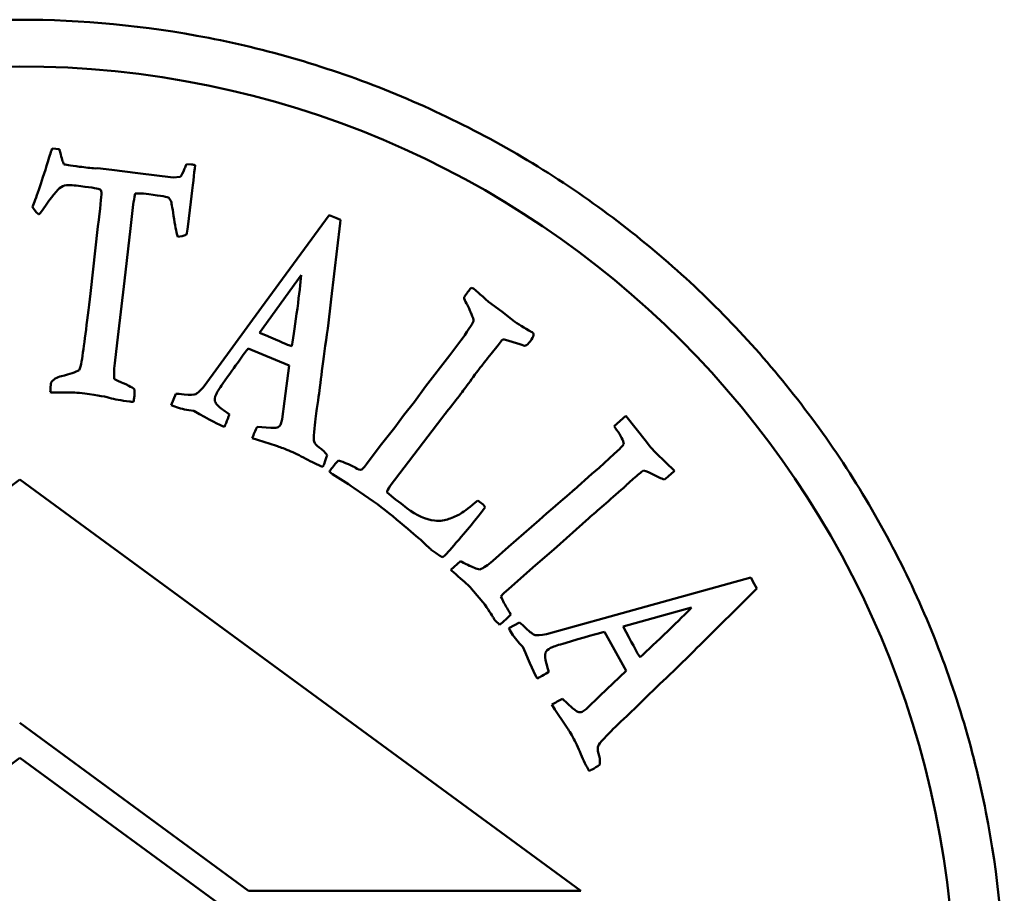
# Model space of a CAD drawing. Header units: millimetres. Extents: x 825 to 5423, y 1396 to 3072.
# Tile 7 of 10: x 3108 to 3129, y 1639 to 1657. Entities that reach past the tile are written whole.
import ezdxf

# ---------------------------------------------------------------- set-up
doc = ezdxf.new("R2010")
doc.units = ezdxf.units.MM
doc.layers.add('Visibile (ISO)', color=7, linetype='Continuous', lineweight=50)

msp = doc.modelspace()

# ---------------------------------------------------------------- linework, layer by layer
at = {"layer": 'Visibile (ISO)'}
for p, q in [((3108.542, 1654.635), (3108.388, 1654.654)), ((3109.362, 1654.229), (3109.314, 1654.226)), ((3109.662, 1654.197), (3109.362, 1654.229)), ((3111.373, 1654.309), (3111.261, 1654.318)), ((3110.218, 1654.126), (3109.662, 1654.197)), ((3110.979, 1654.035), (3110.218, 1654.126)), ((3111.129, 1654.047), (3110.979, 1654.035)), ((3110.067, 1652.942), (3110.124, 1653.452)), ((3111.291, 1652.973), (3111.355, 1653.508)), ((3114.312, 1653.228), (3112.867, 1651.248)), ((3114.456, 1653.169), (3114.312, 1653.228)), ((3114.56, 1653.127), (3114.456, 1653.169)), ((3109.369, 1652.986), (3109.209, 1651.547)), ((3114.357, 1651.431), (3114.553, 1653.055)), ((3114.553, 1653.055), (3114.56, 1653.127)), ((3109.933, 1651.821), (3110.067, 1652.942)), ((3112.825, 1650.711), (3113.717, 1651.939)), ((3109.797, 1650.617), (3109.933, 1651.821)), ((3118.01, 1651.162), (3117.725, 1651.371)), ((3112.867, 1651.248), (3111.64, 1649.565)), ((3118.215, 1650.997), (3118.01, 1651.162)), ((3109.733, 1650.121), (3109.797, 1650.617)), ((3113.516, 1650.42), (3113.454, 1650.44)), ((3117.131, 1650.54), (3116.894, 1650.232)), ((3117.162, 1650.581), (3117.131, 1650.54)), ((3117.777, 1650.258), (3117.929, 1650.446)), ((3117.929, 1650.446), (3117.994, 1650.532)), ((3118.086, 1650.56), (3118.397, 1650.466)), ((3112.58, 1650.373), (3113.46, 1650.01)), ((3116.894, 1650.232), (3116.374, 1649.556)), ((3117.71, 1650.169), (3117.777, 1650.258)), ((3113.46, 1650.01), (3113.357, 1649.242)), ((3108.361, 1649.613), (3108.355, 1649.522)), ((3108.365, 1649.643), (3108.361, 1649.613)), ((3111.034, 1649.402), (3110.931, 1649.161)), ((3116.374, 1649.556), (3116.137, 1649.233)), ((3113.357, 1649.242), (3113.307, 1648.857)), ((3116.137, 1649.233), (3115.908, 1648.936)), ((3110.931, 1649.161), (3110.971, 1649.144)), ((3111.314, 1649.051), (3111.416, 1649.037)), ((3115.621, 1647.43), (3116.722, 1648.878)), ((3115.908, 1648.936), (3115.716, 1648.681)), ((3120.663, 1648.934), (3120.414, 1648.708)), ((3121.102, 1648.373), (3120.663, 1648.934)), ((3113.064, 1648.672), (3112.774, 1648.693)), ((3115.716, 1648.681), (3115.405, 1648.289)), ((3112.667, 1648.452), (3112.782, 1648.415)), ((3112.782, 1648.415), (3113.186, 1648.287)), ((3115.405, 1648.289), (3115.113, 1647.894)), ((3120.415, 1648.115), (3120.094, 1647.821)), ((3120.535, 1648.227), (3120.415, 1648.115)), ((3114.355, 1647.704), (3114.386, 1647.681)), ((3119.936, 1647.687), (3119.556, 1647.35)), ((3120.094, 1647.821), (3119.936, 1647.687)), ((3121.615, 1647.675), (3121.706, 1647.755)), ((3107.699, 1647.569), (3095.7, 1638.769)), ((3119.699, 1638.769), (3107.699, 1647.569)), ((3114.849, 1647.386), (3115.265, 1647.1)), ((3115.733, 1647.141), (3115.555, 1647.292)), ((3115.853, 1647.056), (3115.733, 1647.141)), ((3115.977, 1646.957), (3115.853, 1647.056)), ((3117.559, 1647.072), (3117.493, 1647.122)), ((3117.593, 1646.896), (3117.655, 1646.978)), ((3118.81, 1646.702), (3118.149, 1646.129)), ((3118.963, 1646.842), (3118.81, 1646.702)), ((3119.12, 1646.072), (3119.873, 1646.744)), ((3116.5, 1646.067), (3116.606, 1645.993)), ((3118.149, 1646.129), (3117.813, 1645.826)), ((3118.73, 1645.739), (3119.12, 1646.072)), ((3116.606, 1645.993), (3116.682, 1645.936)), ((3117.123, 1645.819), (3116.916, 1645.636)), ((3118.158, 1645.228), (3118.73, 1645.739)), ((3123.334, 1645.469), (3120.971, 1644.816)), ((3123.41, 1645.333), (3123.334, 1645.469)), ((3117.362, 1645.231), (3117.646, 1644.896)), ((3118.052, 1645.133), (3118.158, 1645.228)), ((3122.252, 1644.034), (3123.415, 1645.183)), ((3123.465, 1645.236), (3123.41, 1645.333)), ((3123.415, 1645.183), (3123.465, 1645.236)), ((3120.971, 1644.816), (3118.964, 1644.26)), ((3120.604, 1644.422), (3122.066, 1644.829)), ((3118.388, 1644.51), (3118.157, 1644.385)), ((3118.157, 1644.385), (3118.178, 1644.347)), ((3120.202, 1644.31), (3120.666, 1643.477)), ((3118.389, 1644.06), (3118.46, 1643.987)), ((3120.965, 1643.764), (3120.929, 1643.818)), ((3120.666, 1643.477), (3120.107, 1642.94)), ((3119.524, 1642.676), (3119.31, 1642.872)), ((3120.107, 1642.94), (3119.829, 1642.67)), ((3119.077, 1642.751), (3119.143, 1642.65)), ((3119.143, 1642.65), (3119.38, 1642.299)), ((3107.694, 1642.361), (3112.591, 1638.769)), ((3107.699, 1641.616), (3095.699, 1632.816)), ((3119.699, 1632.816), (3107.699, 1641.616)), ((3112.591, 1638.769), (3119.699, 1638.769))]:
    msp.add_line(p, q, dxfattribs=at)
msp.add_circle((3107.694, 1636.408), 20, dxfattribs=at)
for points, knots in [([(3128.759, 1636.408), (3128.759, 1635.088), (3128.632, 1633.722), (3128.097, 1631.006), (3127.689, 1629.655), (3126.611, 1627.066), (3125.94, 1625.825), (3124.39, 1623.53), (3123.511, 1622.477), (3121.639, 1620.614), (3120.583, 1619.741), (3118.283, 1618.202), (3117.039, 1617.536), (3114.447, 1616.468), (3113.096, 1616.064), (3110.379, 1615.534), (3109.014, 1615.408), (3106.374, 1615.408), (3105.009, 1615.534), (3102.292, 1616.064), (3100.941, 1616.468), (3098.348, 1617.536), (3097.105, 1618.202), (3094.805, 1619.741), (3093.749, 1620.614), (3091.877, 1622.477), (3090.998, 1623.53), (3089.448, 1625.825), (3088.777, 1627.066), (3087.699, 1629.655), (3087.291, 1631.006), (3086.756, 1633.722), (3086.629, 1635.088), (3086.629, 1637.729), (3086.756, 1639.095), (3087.291, 1641.811), (3087.699, 1643.162), (3088.777, 1645.751), (3089.448, 1646.992), (3090.998, 1649.287), (3091.877, 1650.34), (3093.749, 1652.203), (3094.805, 1653.076), (3097.105, 1654.615), (3098.348, 1655.28), (3100.941, 1656.349), (3102.292, 1656.753), (3105.009, 1657.283), (3106.374, 1657.408), (3109.014, 1657.408), (3110.379, 1657.283), (3113.096, 1656.753), (3114.447, 1656.349), (3117.039, 1655.28), (3118.283, 1654.615), (3120.583, 1653.076), (3121.639, 1652.203), (3123.511, 1650.34), (3124.39, 1649.287), (3125.94, 1646.992), (3126.611, 1645.751), (3127.689, 1643.162), (3128.097, 1641.811), (3128.632, 1639.095), (3128.759, 1637.729), (3128.759, 1636.408)], [0, 0, 0, 0, 0.396272, 0.396272, 0.792544, 0.792544, 1.188816, 1.188816, 1.585087, 1.585087, 1.981082, 1.981082, 2.377076, 2.377076, 2.773071, 2.773071, 3.169065, 3.169065, 3.56506, 3.56506, 3.961054, 3.961054, 4.357049, 4.357049, 4.753043, 4.753043, 5.149315, 5.149315, 5.545587, 5.545587, 5.941859, 5.941859, 6.338131, 6.338131, 6.734402, 6.734402, 7.130674, 7.130674, 7.526946, 7.526946, 7.923218, 7.923218, 8.319213, 8.319213, 8.715207, 8.715207, 9.111201, 9.111201, 9.507196, 9.507196, 9.90319, 9.90319, 10.299185, 10.299185, 10.695179, 10.695179, 11.091174, 11.091174, 11.487446, 11.487446, 11.883718, 11.883718, 12.279989, 12.279989, 12.676261, 12.676261, 12.676261, 12.676261]), ([(3109.395, 1653.782), (3109.412, 1653.78), (3109.424, 1653.773), (3109.435, 1653.748), (3109.439, 1653.73), (3109.442, 1653.707)], [-0.009788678, -0.009788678, -0.009788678, -0.009788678, -0.004894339, -0.004894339, 0, 0, 0, 0]), ([(3110.928, 1653.533), (3110.94, 1653.509), (3110.959, 1653.401), (3111.015, 1653.018), (3111.044, 1652.87), (3111.075, 1652.765)], [-0.1717353, -0.1717353, -0.1717353, -0.1717353, -0.0858676, -0.0858676, 0, 0, 0, 0]), ([(3113.717, 1651.939), (3113.702, 1651.774), (3113.675, 1651.537), (3113.593, 1650.919), (3113.554, 1650.65), (3113.516, 1650.42)], [-0.1405034, -0.1405034, -0.1405034, -0.1405034, -0.0702517, -0.0702517, 0, 0, 0, 0]), ([(3114.129, 1649.639), (3114.15, 1649.845), (3114.185, 1650.108), (3114.28, 1650.752), (3114.321, 1651.086), (3114.357, 1651.431)], [-0.506241, -0.506241, -0.506241, -0.506241, -0.2531205, -0.2531205, 0, 0, 0, 0]), ([(3117.35, 1651.125), (3117.391, 1651.04), (3117.408, 1650.984), (3117.395, 1650.929), (3117.316, 1650.804), (3117.162, 1650.581)], [-0.09364048, -0.09364048, -0.09364048, -0.09364048, -0.04682024, -0.04682024, 0, 0, 0, 0]), ([(3108.972, 1649.422), (3109.283, 1649.385), (3109.496, 1649.35), (3109.725, 1649.285), (3109.868, 1649.258), (3110.04, 1649.238)], [-0.08804451, -0.08804451, -0.08804451, -0.08804451, -0.04402225, -0.04402225, 0, 0, 0, 0]), ([(3111.64, 1649.565), (3111.559, 1649.471), (3111.499, 1649.415), (3111.426, 1649.38), (3111.342, 1649.378), (3111.211, 1649.391)], [-0.1103231, -0.1103231, -0.1103231, -0.1103231, -0.0551615, -0.0551615, 0, 0, 0, 0]), ([(3113.281, 1648.761), (3113.275, 1648.745), (3113.267, 1648.731), (3113.257, 1648.718), (3113.247, 1648.706), (3113.236, 1648.695), (3113.223, 1648.686)], [-0.009610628, -0.009610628, -0.009610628, -0.009610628, -0.004684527, -0.004684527, -0.004684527, 0, 0, 0, 0]), ([(3114.27, 1648.092), (3114.216, 1648.164), (3114.159, 1648.219), (3114.041, 1648.295), (3114.005, 1648.336), (3113.993, 1648.382)], [-0.04051621, -0.04051621, -0.04051621, -0.04051621, -0.0202581, -0.0202581, 0, 0, 0, 0]), ([(3113.453, 1648.188), (3113.562, 1648.143), (3113.682, 1648.085), (3113.943, 1647.941), (3114.064, 1647.883), (3114.176, 1647.837)], [-0.2142785, -0.2142785, -0.2142785, -0.2142785, -0.1071392, -0.1071392, 0, 0, 0, 0]), ([(3114.88, 1647.821), (3114.866, 1647.832), (3114.815, 1647.856), (3114.64, 1647.934), (3114.569, 1647.96), (3114.514, 1647.973)], [-0.07462281, -0.07462281, -0.07462281, -0.07462281, -0.03731141, -0.03731141, 0, 0, 0, 0]), ([(3121.043, 1647.762), (3121.107, 1647.742), (3121.179, 1647.711), (3121.339, 1647.626), (3121.415, 1647.592), (3121.487, 1647.567)], [-0.1324586, -0.1324586, -0.1324586, -0.1324586, -0.0662293, -0.0662293, 0, 0, 0, 0]), ([(3115.265, 1647.1), (3115.483, 1646.936), (3115.701, 1646.762), (3116.136, 1646.394), (3116.257, 1646.292), (3116.28, 1646.27)], [-0.01665594, -0.01665594, -0.01665594, -0.01665594, -0.00832797, -0.00832797, 0, 0, 0, 0]), ([(3117.493, 1647.122), (3117.332, 1646.984), (3117.211, 1646.891), (3117.051, 1646.792), (3116.964, 1646.754), (3116.872, 1646.726)], [-0.1336535, -0.1336535, -0.1336535, -0.1336535, -0.0668267, -0.0668267, 0, 0, 0, 0]), ([(3122.066, 1644.829), (3121.953, 1644.709), (3121.784, 1644.541), (3121.335, 1644.107), (3121.137, 1643.92), (3120.965, 1643.764)], [-0.1405034, -0.1405034, -0.1405034, -0.1405034, -0.0702517, -0.0702517, 0, 0, 0, 0]), ([(3118.964, 1644.26), (3118.841, 1644.238), (3118.76, 1644.231), (3118.681, 1644.249), (3118.614, 1644.299), (3118.519, 1644.391)], [-0.1103231, -0.1103231, -0.1103231, -0.1103231, -0.0551615, -0.0551615, 0, 0, 0, 0]), ([(3120.959, 1642.772), (3121.134, 1642.95), (3121.351, 1643.157), (3121.532, 1643.327), (3121.615, 1643.405), (3121.881, 1643.654), (3122.252, 1644.034)], [-0.506241, -0.506241, -0.506241, -0.506241, -0.1592458, -0.1592458, -0.1592458, 0, 0, 0, 0]), ([(3119.528, 1642.055), (3119.585, 1641.952), (3119.643, 1641.832), (3119.758, 1641.557), (3119.816, 1641.436), (3119.876, 1641.331)], [-0.2142785, -0.2142785, -0.2142785, -0.2142785, -0.1071392, -0.1071392, 0, 0, 0, 0]), ([(3120.108, 1641.472), (3120.11, 1641.562), (3120.1, 1641.64), (3120.055, 1641.773), (3120.053, 1641.828), (3120.071, 1641.871)], [-0.04051621, -0.04051621, -0.04051621, -0.04051621, -0.0202581, -0.0202581, 0, 0, 0, 0])]:
    msp.add_open_spline(points, degree=3, knots=knots, dxfattribs=at)
for points in [[(3108.388, 1654.654), (3108.371, 1654.604), (3108.34, 1654.509), (3108.298, 1654.37)], [(3108.561, 1654.572), (3108.556, 1654.584), (3108.55, 1654.605), (3108.542, 1654.635)], [(3108.638, 1654.316), (3108.618, 1654.359), (3108.592, 1654.444), (3108.561, 1654.572)], [(3108.298, 1654.37), (3108.147, 1653.887), (3108.036, 1653.566), (3107.965, 1653.407)], [(3108.975, 1654.262), (3108.77, 1654.287), (3108.657, 1654.305), (3108.638, 1654.316)], [(3109.314, 1654.226), (3109.213, 1654.235), (3109.101, 1654.247), (3108.975, 1654.262)], [(3111.223, 1654.223), (3111.186, 1654.126), (3111.154, 1654.068), (3111.129, 1654.047)], [(3111.261, 1654.318), (3111.245, 1654.28), (3111.232, 1654.248), (3111.223, 1654.223)], [(3111.355, 1653.508), (3111.397, 1653.859), (3111.427, 1654.122), (3111.445, 1654.296)], [(3111.445, 1654.296), (3111.422, 1654.301), (3111.396, 1654.306), (3111.373, 1654.309)], [(3108.197, 1653.353), (3108.374, 1653.615), (3108.501, 1653.774), (3108.58, 1653.828)], [(3108.58, 1653.828), (3108.667, 1653.888), (3108.796, 1653.871), (3108.901, 1653.859)], [(3108.901, 1653.859), (3109.183, 1653.825), (3109.348, 1653.799), (3109.395, 1653.782)], [(3109.442, 1653.707), (3109.441, 1653.62), (3109.416, 1653.38), (3109.369, 1652.986)], [(3110.124, 1653.452), (3110.131, 1653.514), (3110.145, 1653.594), (3110.165, 1653.69)], [(3110.165, 1653.69), (3110.238, 1653.693), (3110.297, 1653.691), (3110.343, 1653.686)], [(3110.343, 1653.686), (3110.654, 1653.649), (3110.829, 1653.622), (3110.867, 1653.606)], [(3110.867, 1653.606), (3110.892, 1653.591), (3110.912, 1653.567), (3110.928, 1653.533)], [(3107.965, 1653.407), (3107.984, 1653.367), (3108.026, 1653.312), (3108.093, 1653.244)], [(3108.093, 1653.244), (3108.113, 1653.241), (3108.148, 1653.278), (3108.197, 1653.353)], [(3111.257, 1652.803), (3111.272, 1652.851), (3111.283, 1652.907), (3111.291, 1652.973)], [(3111.075, 1652.765), (3111.137, 1652.767), (3111.199, 1652.784), (3111.257, 1652.803)], [(3109.209, 1651.547), (3109.13, 1650.882), (3109.066, 1650.398), (3109.018, 1650.094)], [(3117.29, 1651.596), (3117.269, 1651.569), (3117.24, 1651.528), (3117.203, 1651.473)], [(3117.35, 1651.669), (3117.322, 1651.637), (3117.302, 1651.612), (3117.29, 1651.596)], [(3117.399, 1651.655), (3117.385, 1651.665), (3117.369, 1651.67), (3117.35, 1651.669)], [(3117.725, 1651.371), (3117.537, 1651.538), (3117.428, 1651.632), (3117.399, 1651.655)], [(3117.203, 1651.473), (3117.202, 1651.434), (3117.218, 1651.388), (3117.25, 1651.335)], [(3117.25, 1651.335), (3117.272, 1651.307), (3117.292, 1651.271), (3117.308, 1651.226)], [(3117.308, 1651.226), (3117.331, 1651.166), (3117.345, 1651.132), (3117.35, 1651.125)], [(3118.587, 1650.76), (3118.431, 1650.849), (3118.307, 1650.928), (3118.215, 1650.997)], [(3113.454, 1650.44), (3113.391, 1650.466), (3113.181, 1650.557), (3112.825, 1650.711)], [(3118.664, 1650.713), (3118.657, 1650.718), (3118.632, 1650.734), (3118.587, 1650.76)], [(3118.614, 1650.524), (3118.657, 1650.581), (3118.682, 1650.626), (3118.687, 1650.658)], [(3118.687, 1650.658), (3118.693, 1650.679), (3118.685, 1650.697), (3118.664, 1650.713)], [(3117.994, 1650.532), (3118.005, 1650.542), (3118.018, 1650.552), (3118.033, 1650.562)], [(3118.033, 1650.562), (3118.049, 1650.562), (3118.069, 1650.561), (3118.086, 1650.56)], [(3118.397, 1650.466), (3118.455, 1650.437), (3118.493, 1650.426), (3118.513, 1650.433)], [(3118.513, 1650.433), (3118.546, 1650.448), (3118.579, 1650.478), (3118.614, 1650.524)], [(3112.04, 1649.621), (3112.321, 1650.021), (3112.501, 1650.272), (3112.58, 1650.373)], [(3109.018, 1650.094), (3109.006, 1650.017), (3108.988, 1649.956), (3108.965, 1649.909)], [(3109.716, 1649.724), (3109.707, 1649.815), (3109.712, 1649.947), (3109.733, 1650.121)], [(3117.579, 1650.003), (3117.659, 1650.104), (3117.703, 1650.16), (3117.71, 1650.169)], [(3108.965, 1649.909), (3108.894, 1649.866), (3108.768, 1649.823), (3108.59, 1649.781)], [(3117.395, 1649.758), (3117.452, 1649.838), (3117.492, 1649.894), (3117.516, 1649.926)], [(3117.516, 1649.926), (3117.537, 1649.954), (3117.558, 1649.979), (3117.579, 1650.003)], [(3108.59, 1649.781), (3108.486, 1649.758), (3108.411, 1649.712), (3108.365, 1649.643)], [(3109.855, 1649.655), (3109.786, 1649.681), (3109.739, 1649.703), (3109.716, 1649.724)], [(3110.032, 1649.573), (3109.928, 1649.623), (3109.869, 1649.65), (3109.855, 1649.655)], [(3111.894, 1649.387), (3111.912, 1649.432), (3111.961, 1649.51), (3112.04, 1649.621)], [(3114.053, 1649.088), (3114.087, 1649.332), (3114.112, 1649.516), (3114.129, 1649.639)], [(3117.158, 1649.435), (3117.227, 1649.527), (3117.306, 1649.635), (3117.395, 1649.758)], [(3108.355, 1649.522), (3108.352, 1649.502), (3108.35, 1649.474), (3108.349, 1649.436)], [(3108.349, 1649.436), (3108.377, 1649.433), (3108.439, 1649.431), (3108.535, 1649.431)], [(3108.535, 1649.431), (3108.778, 1649.431), (3108.924, 1649.428), (3108.972, 1649.422)], [(3110.153, 1649.498), (3110.119, 1649.525), (3110.079, 1649.55), (3110.032, 1649.573)], [(3110.146, 1649.329), (3110.148, 1649.349), (3110.151, 1649.405), (3110.153, 1649.498)], [(3111.211, 1649.391), (3111.128, 1649.4), (3111.069, 1649.404), (3111.034, 1649.402)], [(3111.872, 1649.242), (3111.861, 1649.278), (3111.869, 1649.326), (3111.894, 1649.387)], [(3116.876, 1649.075), (3116.983, 1649.207), (3117.076, 1649.327), (3117.158, 1649.435)], [(3110.04, 1649.238), (3110.062, 1649.235), (3110.091, 1649.233), (3110.126, 1649.232)], [(3110.126, 1649.232), (3110.137, 1649.274), (3110.143, 1649.306), (3110.146, 1649.329)], [(3112.034, 1649.069), (3111.943, 1649.128), (3111.889, 1649.186), (3111.872, 1649.242)], [(3110.971, 1649.144), (3111.074, 1649.102), (3111.189, 1649.071), (3111.314, 1649.051)], [(3111.416, 1649.037), (3111.758, 1648.848), (3111.976, 1648.734), (3112.072, 1648.695)], [(3112.181, 1648.962), (3112.097, 1649.022), (3112.048, 1649.057), (3112.034, 1649.069)], [(3112.11, 1648.777), (3112.134, 1648.835), (3112.16, 1648.905), (3112.181, 1648.962)], [(3113.991, 1648.583), (3114.01, 1648.789), (3114.031, 1648.958), (3114.053, 1649.088)], [(3116.722, 1648.878), (3116.784, 1648.961), (3116.836, 1649.027), (3116.876, 1649.075)], [(3112.072, 1648.695), (3112.087, 1648.723), (3112.1, 1648.751), (3112.11, 1648.777)], [(3113.307, 1648.857), (3113.302, 1648.822), (3113.293, 1648.79), (3113.281, 1648.761)], [(3112.774, 1648.693), (3112.737, 1648.618), (3112.702, 1648.538), (3112.667, 1648.452)], [(3113.223, 1648.686), (3113.206, 1648.675), (3113.153, 1648.67), (3113.064, 1648.672)], [(3113.993, 1648.382), (3113.983, 1648.404), (3113.983, 1648.471), (3113.991, 1648.583)], [(3120.414, 1648.708), (3120.425, 1648.687), (3120.441, 1648.662), (3120.462, 1648.635)], [(3120.462, 1648.635), (3120.556, 1648.511), (3120.608, 1648.407), (3120.617, 1648.323)], [(3120.617, 1648.323), (3120.579, 1648.278), (3120.552, 1648.246), (3120.535, 1648.227)], [(3121.204, 1648.244), (3121.189, 1648.261), (3121.155, 1648.304), (3121.102, 1648.373)], [(3113.186, 1648.287), (3113.244, 1648.27), (3113.333, 1648.237), (3113.453, 1648.188)], [(3121.538, 1647.912), (3121.38, 1648.06), (3121.269, 1648.171), (3121.204, 1648.244)], [(3114.176, 1647.837), (3114.192, 1647.871), (3114.205, 1647.897), (3114.212, 1647.915)], [(3114.212, 1647.915), (3114.227, 1647.953), (3114.247, 1648.011), (3114.27, 1648.092)], [(3114.514, 1647.973), (3114.475, 1647.941), (3114.424, 1647.882), (3114.36, 1647.797)], [(3121.706, 1647.755), (3121.683, 1647.777), (3121.627, 1647.829), (3121.538, 1647.912)], [(3114.36, 1647.797), (3114.348, 1647.781), (3114.334, 1647.761), (3114.319, 1647.736)], [(3114.319, 1647.736), (3114.336, 1647.72), (3114.348, 1647.709), (3114.355, 1647.704)], [(3115.012, 1647.781), (3114.974, 1647.77), (3114.93, 1647.783), (3114.88, 1647.821)], [(3115.113, 1647.894), (3115.088, 1647.862), (3115.055, 1647.824), (3115.012, 1647.781)], [(3120.822, 1647.584), (3120.914, 1647.665), (3120.988, 1647.725), (3121.043, 1647.762)], [(3114.386, 1647.681), (3114.533, 1647.595), (3114.688, 1647.497), (3114.849, 1647.386)], [(3120.624, 1647.397), (3120.672, 1647.447), (3120.738, 1647.509), (3120.822, 1647.584)], [(3121.487, 1647.567), (3121.54, 1647.611), (3121.583, 1647.647), (3121.615, 1647.675)], [(3115.555, 1647.292), (3115.552, 1647.322), (3115.575, 1647.368), (3115.621, 1647.43)], [(3119.556, 1647.35), (3119.543, 1647.338), (3119.345, 1647.169), (3118.963, 1646.842)], [(3119.873, 1646.744), (3120.047, 1646.898), (3120.297, 1647.116), (3120.624, 1647.397)], [(3117.655, 1646.978), (3117.623, 1647.017), (3117.591, 1647.048), (3117.559, 1647.072)], [(3116.566, 1646.692), (3116.387, 1646.708), (3116.191, 1646.796), (3115.977, 1646.957)], [(3116.98, 1646.154), (3117.278, 1646.501), (3117.482, 1646.749), (3117.593, 1646.896)], [(3116.872, 1646.726), (3116.801, 1646.69), (3116.699, 1646.678), (3116.566, 1646.692)], [(3116.28, 1646.27), (3116.415, 1646.144), (3116.488, 1646.076), (3116.5, 1646.067)], [(3116.747, 1645.908), (3116.783, 1645.932), (3116.86, 1646.014), (3116.98, 1646.154)], [(3116.682, 1645.936), (3116.688, 1645.931), (3116.71, 1645.922), (3116.747, 1645.908)], [(3117.283, 1645.742), (3117.212, 1645.779), (3117.158, 1645.805), (3117.123, 1645.819)], [(3117.813, 1645.826), (3117.71, 1645.734), (3117.618, 1645.674), (3117.536, 1645.644)], [(3116.916, 1645.636), (3116.941, 1645.613), (3116.995, 1645.564), (3117.078, 1645.492)], [(3117.536, 1645.644), (3117.47, 1645.654), (3117.385, 1645.687), (3117.283, 1645.742)], [(3117.078, 1645.492), (3117.208, 1645.384), (3117.302, 1645.297), (3117.362, 1645.231)], [(3117.99, 1645.067), (3118.016, 1645.098), (3118.037, 1645.12), (3118.052, 1645.133)], [(3118.121, 1644.815), (3118.076, 1644.886), (3118.033, 1644.971), (3117.99, 1645.067)], [(3117.646, 1644.896), (3117.752, 1644.728), (3117.813, 1644.634), (3117.827, 1644.613)], [(3118.201, 1644.678), (3118.155, 1644.756), (3118.128, 1644.802), (3118.121, 1644.815)], [(3117.827, 1644.613), (3117.84, 1644.585), (3117.851, 1644.566), (3117.861, 1644.556)], [(3117.861, 1644.556), (3117.864, 1644.551), (3117.887, 1644.531), (3117.927, 1644.494)], [(3117.962, 1644.461), (3118.007, 1644.497), (3118.04, 1644.524), (3118.061, 1644.543)], [(3118.061, 1644.543), (3118.1, 1644.578), (3118.147, 1644.623), (3118.201, 1644.678)], [(3117.927, 1644.494), (3117.937, 1644.487), (3117.948, 1644.476), (3117.962, 1644.461)], [(3118.178, 1644.347), (3118.233, 1644.25), (3118.303, 1644.154), (3118.389, 1644.06)], [(3118.519, 1644.391), (3118.48, 1644.43), (3118.434, 1644.477), (3118.388, 1644.51)], [(3120.929, 1643.818), (3120.895, 1643.878), (3120.787, 1644.08), (3120.604, 1644.422)], [(3119.312, 1644.055), (3119.781, 1644.194), (3120.078, 1644.279), (3120.202, 1644.31)], [(3118.46, 1643.987), (3118.61, 1643.626), (3118.711, 1643.401), (3118.762, 1643.311)], [(3118.945, 1643.864), (3118.959, 1643.898), (3118.994, 1643.931), (3119.052, 1643.964)], [(3119.052, 1643.964), (3119.094, 1643.988), (3119.181, 1644.018), (3119.312, 1644.055)], [(3118.964, 1643.627), (3118.929, 1643.73), (3118.923, 1643.809), (3118.945, 1643.864)], [(3119.013, 1643.452), (3118.984, 1643.551), (3118.968, 1643.609), (3118.964, 1643.627)], [(3118.762, 1643.311), (3118.79, 1643.324), (3118.817, 1643.337), (3118.843, 1643.351)], [(3118.843, 1643.351), (3118.875, 1643.369), (3118.932, 1643.403), (3119.013, 1643.452)], [(3119.31, 1642.872), (3119.234, 1642.836), (3119.157, 1642.796), (3119.077, 1642.751)], [(3119.658, 1642.588), (3119.637, 1642.59), (3119.592, 1642.619), (3119.524, 1642.676)], [(3119.829, 1642.67), (3119.803, 1642.646), (3119.777, 1642.626), (3119.749, 1642.61)], [(3120.557, 1642.387), (3120.736, 1642.557), (3120.869, 1642.685), (3120.959, 1642.772)], [(3119.749, 1642.61), (3119.719, 1642.593), (3119.689, 1642.586), (3119.658, 1642.588)], [(3119.38, 1642.299), (3119.415, 1642.249), (3119.464, 1642.168), (3119.528, 1642.055)], [(3120.195, 1642.03), (3120.338, 1642.18), (3120.459, 1642.299), (3120.557, 1642.387)], [(3120.071, 1641.871), (3120.078, 1641.895), (3120.119, 1641.948), (3120.195, 1642.03)], [(3119.876, 1641.331), (3119.91, 1641.347), (3119.935, 1641.36), (3119.953, 1641.37)], [(3119.953, 1641.37), (3119.988, 1641.389), (3120.04, 1641.423), (3120.108, 1641.472)]]:
    msp.add_open_spline(points, degree=3, dxfattribs=at)

doc.saveas('drawing.dxf')
